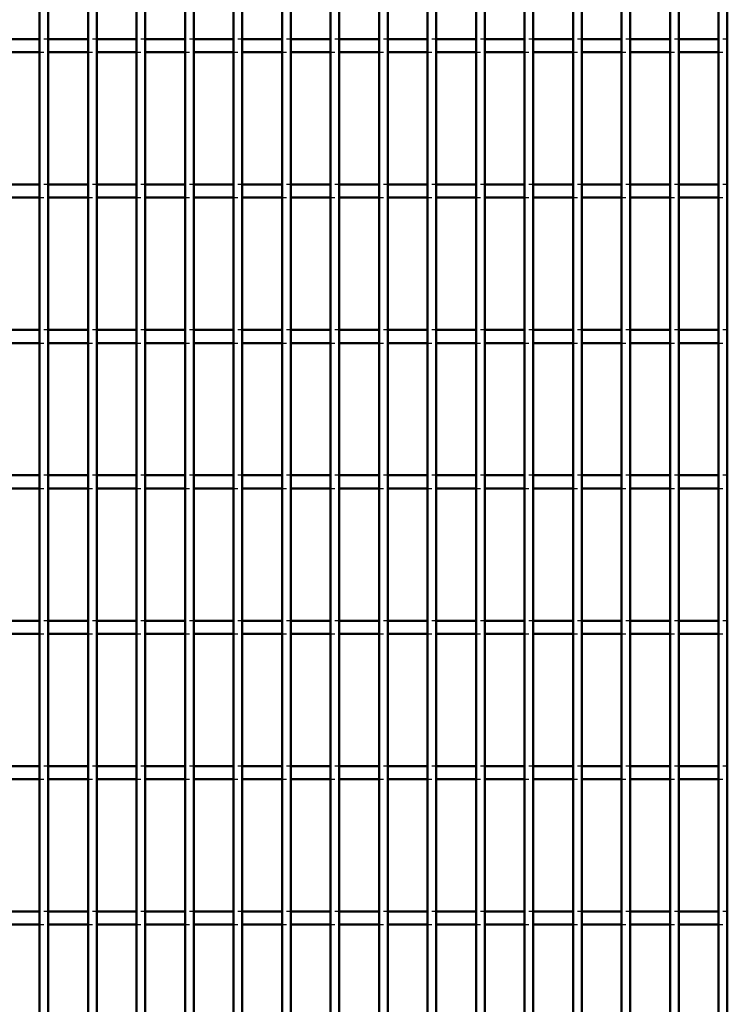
# Model space of a CAD drawing. Header units: millimetres. Extents: x -846 to 505, y -500 to 878.
# Tile 19 of 29: x -172 to -10, y -53 to 173. Entities that reach past the tile are written whole.
import ezdxf

# ---------------------------------------------------------------- set-up
doc = ezdxf.new("R2010")
doc.units = ezdxf.units.MM
doc.linetypes.add('Dashed', pattern=[2, 1, -1])
doc.layers.add('AM_0', color=7, linetype='Continuous', lineweight=50)
doc.layers.add('AM_9', color=6, linetype='Dashed', lineweight=25)

# ---------------------------------------------------------------- blocks, each defined once
blk = doc.blocks.new('32_j1b90saij4z1oipugxkf55cw0________0_in_LPPX423303311311100010003500_4')
at = {"layer": 'AM_0'}
for p, q in [((-167.65, -497), (-167.65, 497)), ((-165.65, -497), (-165.65, 497))]:
    blk.add_line(p, q, dxfattribs=at)
blk = doc.blocks.new('33_y9flqeltpz3q608utkscbcawu________0_in_LPPX423303311311100010003500_4')
at = {"layer": 'AM_0'}
for p, q in [((-156.54, -497), (-156.54, 497)), ((-154.54, -497), (-154.54, 497))]:
    blk.add_line(p, q, dxfattribs=at)
blk = doc.blocks.new('34_03lf7d91c6g9gmpch5gre757o________0_in_LPPX423303311311100010003500_4')
at = {"layer": 'AM_0'}
for p, q in [((-145.43, -497), (-145.43, 497)), ((-143.43, -497), (-143.43, 497))]:
    blk.add_line(p, q, dxfattribs=at)
blk = doc.blocks.new('35_epqmu7ir4d1chf5dqd608i45e________0_in_LPPX423303311311100010003500_4')
at = {"layer": 'AM_0'}
for p, q in [((-134.32, -497), (-134.32, 497)), ((-132.32, -497), (-132.32, 497))]:
    blk.add_line(p, q, dxfattribs=at)
blk = doc.blocks.new('36_17knetjv34suyd0lwtww42qpn________0_in_LPPX423303311311100010003500_4')
at = {"layer": 'AM_0'}
for p, q in [((-123.21, -497), (-123.21, 497)), ((-121.21, -497), (-121.21, 497))]:
    blk.add_line(p, q, dxfattribs=at)
blk = doc.blocks.new('37_le7a3lwnc7jk7056oeaa7jjmd________0_in_LPPX423303311311100010003500_4')
at = {"layer": 'AM_0'}
for p, q in [((-112.1, -497), (-112.1, 497)), ((-110.1, -497), (-110.1, 497))]:
    blk.add_line(p, q, dxfattribs=at)
blk = doc.blocks.new('38_spk5pzt4onf0wex58th2nxhju________0_in_LPPX423303311311100010003500_4')
at = {"layer": 'AM_0'}
for p, q in [((-100.99, -497), (-100.99, 497)), ((-98.99, -497), (-98.99, 497))]:
    blk.add_line(p, q, dxfattribs=at)
blk = doc.blocks.new('39_2pj4nxifxztob5xehms1shk1g________0_in_LPPX423303311311100010003500_4')
at = {"layer": 'AM_0'}
for p, q in [((-89.88, -497), (-89.88, 497)), ((-87.88, -497), (-87.88, 497))]:
    blk.add_line(p, q, dxfattribs=at)
blk = doc.blocks.new('40_ic0m87wkla5v0oxy1rff28b8i________0_in_LPPX423303311311100010003500_4')
at = {"layer": 'AM_0'}
for p, q in [((-78.77, -497), (-78.77, 497)), ((-76.77, -497), (-76.77, 497))]:
    blk.add_line(p, q, dxfattribs=at)
blk = doc.blocks.new('41_ywuusytohuymesxl1qf1hgnbh________0_in_LPPX423303311311100010003500_4')
at = {"layer": 'AM_0'}
for p, q in [((-67.66, -497), (-67.66, 497)), ((-65.66, -497), (-65.66, 497))]:
    blk.add_line(p, q, dxfattribs=at)
blk = doc.blocks.new('42_wob3jzewonyj82h9t9zc7nfql________0_in_LPPX423303311311100010003500_4')
at = {"layer": 'AM_0'}
for p, q in [((-56.55, -497), (-56.55, 497)), ((-54.55, -497), (-54.55, 497))]:
    blk.add_line(p, q, dxfattribs=at)
blk = doc.blocks.new('43_vhldp1rsjf05sp5guluae2guh________0_in_LPPX423303311311100010003500_4')
at = {"layer": 'AM_0'}
for p, q in [((-45.44, -497), (-45.44, 497)), ((-43.44, -497), (-43.44, 497))]:
    blk.add_line(p, q, dxfattribs=at)
blk = doc.blocks.new('44_2si5itzbmkhpqkr0sbq0t9gip________0_in_LPPX423303311311100010003500_4')
at = {"layer": 'AM_0'}
for p, q in [((-34.33, -497), (-34.33, 497)), ((-32.33, -497), (-32.33, 497))]:
    blk.add_line(p, q, dxfattribs=at)
blk = doc.blocks.new('45_ohpaexuzkg9xpnjtj3qyx1iyg________0_in_LPPX423303311311100010003500_4')
at = {"layer": 'AM_0'}
for p, q in [((-23.22, -497), (-23.22, 497)), ((-21.22, -497), (-21.22, 497))]:
    blk.add_line(p, q, dxfattribs=at)
blk = doc.blocks.new('46_w2lq9ill9gi3gdwzwm94hkx8d________0_in_LPPX423303311311100010003500_4')
at = {"layer": 'AM_0'}
for p, q in [((-12.11, -497), (-12.11, 497)), ((-10.11, -497), (-10.11, 497))]:
    blk.add_line(p, q, dxfattribs=at)
blk = doc.blocks.new('106_ry0zfi9gbznv5c72yw7w0u8og________0_in_LPPX423303311311100010003500_4')
at = {"layer": 'AM_0'}
for p, q in [((-167.65, -31.83), (-176.76, -31.83)), ((-167.65, -31.83), (-167.65, -34.83)), ((-156.54, -31.83), (-165.65, -31.83)), ((-165.65, -34.83), (-165.65, -31.83)), ((-156.54, -31.83), (-156.54, -34.83)), ((-145.43, -31.83), (-154.54, -31.83)), ((-154.54, -34.83), (-154.54, -31.83)), ((-145.43, -31.83), (-145.43, -34.83)), ((-134.32, -31.83), (-143.43, -31.83)), ((-143.43, -34.83), (-143.43, -31.83)), ((-134.32, -31.83), (-134.32, -34.83)), ((-123.21, -31.83), (-132.32, -31.83)), ((-132.32, -34.83), (-132.32, -31.83)), ((-123.21, -31.83), (-123.21, -34.83)), ((-121.21, -34.83), (-121.21, -31.83)), ((-112.1, -31.83), (-121.21, -31.83)), ((-112.1, -31.83), (-112.1, -34.83)), ((-100.99, -31.83), (-110.1, -31.83)), ((-110.1, -34.83), (-110.1, -31.83)), ((-100.99, -31.83), (-100.99, -34.83)), ((-89.88, -31.83), (-98.99, -31.83)), ((-98.99, -34.83), (-98.99, -31.83)), ((-89.88, -31.83), (-89.88, -34.83)), ((-78.77, -31.83), (-87.88, -31.83)), ((-87.88, -34.83), (-87.88, -31.83)), ((-78.77, -31.83), (-78.77, -34.83)), ((-67.66, -31.83), (-76.77, -31.83)), ((-76.77, -34.83), (-76.77, -31.83)), ((-67.66, -31.83), (-67.66, -34.83)), ((-56.55, -31.83), (-65.66, -31.83)), ((-65.66, -34.83), (-65.66, -31.83)), ((-56.55, -31.83), (-56.55, -34.83)), ((-54.55, -34.83), (-54.55, -31.83)), ((-45.44, -31.83), (-54.55, -31.83)), ((-45.44, -31.83), (-45.44, -34.83)), ((-34.33, -31.83), (-43.44, -31.83)), ((-43.44, -34.83), (-43.44, -31.83)), ((-34.33, -31.83), (-34.33, -34.83)), ((-23.22, -31.83), (-32.33, -31.83)), ((-32.33, -34.83), (-32.33, -31.83)), ((-23.22, -31.83), (-23.22, -34.83)), ((-12.11, -31.83), (-21.22, -31.83)), ((-21.22, -34.83), (-21.22, -31.83)), ((-12.11, -31.83), (-12.11, -34.83)), ((-167.65, -34.83), (-176.76, -34.83)), ((-156.54, -34.83), (-165.65, -34.83)), ((-145.43, -34.83), (-154.54, -34.83)), ((-134.32, -34.83), (-143.43, -34.83)), ((-123.21, -34.83), (-132.32, -34.83)), ((-112.1, -34.83), (-121.21, -34.83)), ((-100.99, -34.83), (-110.1, -34.83)), ((-89.88, -34.83), (-98.99, -34.83)), ((-78.77, -34.83), (-87.88, -34.83)), ((-67.66, -34.83), (-76.77, -34.83)), ((-56.55, -34.83), (-65.66, -34.83)), ((-45.44, -34.83), (-54.55, -34.83)), ((-34.33, -34.83), (-43.44, -34.83)), ((-23.22, -34.83), (-32.33, -34.83)), ((-12.11, -34.83), (-21.22, -34.83))]:
    blk.add_line(p, q, dxfattribs=at)
at = {"layer": 'AM_9'}
for p, q in [((-165.65, -31.83), (-167.65, -31.83)), ((-154.54, -31.83), (-156.54, -31.83)), ((-143.43, -31.83), (-145.43, -31.83)), ((-132.32, -31.83), (-134.32, -31.83)), ((-121.21, -31.83), (-123.21, -31.83)), ((-110.1, -31.83), (-112.1, -31.83)), ((-98.99, -31.83), (-100.99, -31.83)), ((-87.88, -31.83), (-89.88, -31.83)), ((-76.77, -31.83), (-78.77, -31.83)), ((-65.66, -31.83), (-67.66, -31.83)), ((-54.55, -31.83), (-56.55, -31.83)), ((-43.44, -31.83), (-45.44, -31.83)), ((-32.33, -31.83), (-34.33, -31.83)), ((-21.22, -31.83), (-23.22, -31.83)), ((-10.11, -31.83), (-12.11, -31.83)), ((-167.65, -34.83), (-165.65, -34.83)), ((-156.54, -34.83), (-154.54, -34.83)), ((-145.43, -34.83), (-143.43, -34.83)), ((-134.32, -34.83), (-132.32, -34.83)), ((-123.21, -34.83), (-121.21, -34.83)), ((-112.1, -34.83), (-110.1, -34.83)), ((-100.99, -34.83), (-98.99, -34.83)), ((-89.88, -34.83), (-87.88, -34.83)), ((-78.77, -34.83), (-76.77, -34.83)), ((-67.66, -34.83), (-65.66, -34.83)), ((-56.55, -34.83), (-54.55, -34.83)), ((-45.44, -34.83), (-43.44, -34.83)), ((-34.33, -34.83), (-32.33, -34.83)), ((-23.22, -34.83), (-21.22, -34.83)), ((-12.11, -34.83), (-10.11, -34.83))]:
    blk.add_line(p, q, dxfattribs=at)
blk = doc.blocks.new('107_gww60h7mkyvij4qjqd618stpi________0_in_LPPX423303311311100010003500_4')
at = {"layer": 'AM_0'}
for p, q in [((-167.65, 1.5), (-176.76, 1.5)), ((-167.65, 1.5), (-167.65, -1.5)), ((-156.54, 1.5), (-165.65, 1.5)), ((-165.65, -1.5), (-165.65, 1.5)), ((-156.54, 1.5), (-156.54, -1.5)), ((-145.43, 1.5), (-154.54, 1.5)), ((-154.54, -1.5), (-154.54, 1.5)), ((-145.43, 1.5), (-145.43, -1.5)), ((-134.32, 1.5), (-143.43, 1.5)), ((-143.43, -1.5), (-143.43, 1.5)), ((-134.32, 1.5), (-134.32, -1.5)), ((-123.21, 1.5), (-132.32, 1.5)), ((-132.32, -1.5), (-132.32, 1.5)), ((-123.21, 1.5), (-123.21, -1.5)), ((-121.21, -1.5), (-121.21, 1.5)), ((-112.1, 1.5), (-121.21, 1.5)), ((-112.1, 1.5), (-112.1, -1.5)), ((-100.99, 1.5), (-110.1, 1.5)), ((-110.1, -1.5), (-110.1, 1.5)), ((-100.99, 1.5), (-100.99, -1.5)), ((-89.88, 1.5), (-98.99, 1.5)), ((-98.99, -1.5), (-98.99, 1.5)), ((-89.88, 1.5), (-89.88, -1.5)), ((-78.77, 1.5), (-87.88, 1.5)), ((-87.88, -1.5), (-87.88, 1.5)), ((-78.77, 1.5), (-78.77, -1.5)), ((-67.66, 1.5), (-76.77, 1.5)), ((-76.77, -1.5), (-76.77, 1.5)), ((-67.66, 1.5), (-67.66, -1.5)), ((-56.55, 1.5), (-65.66, 1.5)), ((-65.66, -1.5), (-65.66, 1.5)), ((-56.55, 1.5), (-56.55, -1.5)), ((-54.55, -1.5), (-54.55, 1.5)), ((-45.44, 1.5), (-54.55, 1.5)), ((-45.44, 1.5), (-45.44, -1.5)), ((-34.33, 1.5), (-43.44, 1.5)), ((-43.44, -1.5), (-43.44, 1.5)), ((-34.33, 1.5), (-34.33, -1.5)), ((-23.22, 1.5), (-32.33, 1.5)), ((-32.33, -1.5), (-32.33, 1.5)), ((-23.22, 1.5), (-23.22, -1.5)), ((-12.11, 1.5), (-21.22, 1.5)), ((-21.22, -1.5), (-21.22, 1.5)), ((-12.11, 1.5), (-12.11, -1.5)), ((-167.65, -1.5), (-176.76, -1.5)), ((-156.54, -1.5), (-165.65, -1.5)), ((-145.43, -1.5), (-154.54, -1.5)), ((-134.32, -1.5), (-143.43, -1.5)), ((-123.21, -1.5), (-132.32, -1.5)), ((-112.1, -1.5), (-121.21, -1.5)), ((-100.99, -1.5), (-110.1, -1.5)), ((-89.88, -1.5), (-98.99, -1.5)), ((-78.77, -1.5), (-87.88, -1.5)), ((-67.66, -1.5), (-76.77, -1.5)), ((-56.55, -1.5), (-65.66, -1.5)), ((-45.44, -1.5), (-54.55, -1.5)), ((-34.33, -1.5), (-43.44, -1.5)), ((-23.22, -1.5), (-32.33, -1.5)), ((-12.11, -1.5), (-21.22, -1.5))]:
    blk.add_line(p, q, dxfattribs=at)
at = {"layer": 'AM_9'}
for p, q in [((-165.65, 1.5), (-167.65, 1.5)), ((-154.54, 1.5), (-156.54, 1.5)), ((-143.43, 1.5), (-145.43, 1.5)), ((-132.32, 1.5), (-134.32, 1.5)), ((-121.21, 1.5), (-123.21, 1.5)), ((-110.1, 1.5), (-112.1, 1.5)), ((-98.99, 1.5), (-100.99, 1.5)), ((-87.88, 1.5), (-89.88, 1.5)), ((-76.77, 1.5), (-78.77, 1.5)), ((-65.66, 1.5), (-67.66, 1.5)), ((-54.55, 1.5), (-56.55, 1.5)), ((-43.44, 1.5), (-45.44, 1.5)), ((-32.33, 1.5), (-34.33, 1.5)), ((-21.22, 1.5), (-23.22, 1.5)), ((-10.11, 1.5), (-12.11, 1.5)), ((-167.65, -1.5), (-165.65, -1.5)), ((-156.54, -1.5), (-154.54, -1.5)), ((-145.43, -1.5), (-143.43, -1.5)), ((-134.32, -1.5), (-132.32, -1.5)), ((-123.21, -1.5), (-121.21, -1.5)), ((-112.1, -1.5), (-110.1, -1.5)), ((-100.99, -1.5), (-98.99, -1.5)), ((-89.88, -1.5), (-87.88, -1.5)), ((-78.77, -1.5), (-76.77, -1.5)), ((-67.66, -1.5), (-65.66, -1.5)), ((-56.55, -1.5), (-54.55, -1.5)), ((-45.44, -1.5), (-43.44, -1.5)), ((-34.33, -1.5), (-32.33, -1.5)), ((-23.22, -1.5), (-21.22, -1.5)), ((-12.11, -1.5), (-10.11, -1.5))]:
    blk.add_line(p, q, dxfattribs=at)
blk = doc.blocks.new('108_t0wmblrmnwehhho750xp82vzf________0_in_LPPX423303311311100010003500_4')
at = {"layer": 'AM_0'}
for p, q in [((-167.65, 34.83), (-176.76, 34.83)), ((-167.65, 34.83), (-167.65, 31.83)), ((-156.54, 34.83), (-165.65, 34.83)), ((-165.65, 31.83), (-165.65, 34.83)), ((-156.54, 34.83), (-156.54, 31.83)), ((-145.43, 34.83), (-154.54, 34.83)), ((-154.54, 31.83), (-154.54, 34.83)), ((-145.43, 34.83), (-145.43, 31.83)), ((-134.32, 34.83), (-143.43, 34.83)), ((-143.43, 31.83), (-143.43, 34.83)), ((-134.32, 34.83), (-134.32, 31.83)), ((-123.21, 34.83), (-132.32, 34.83)), ((-132.32, 31.83), (-132.32, 34.83)), ((-123.21, 34.83), (-123.21, 31.83)), ((-121.21, 31.83), (-121.21, 34.83)), ((-112.1, 34.83), (-121.21, 34.83)), ((-112.1, 34.83), (-112.1, 31.83)), ((-100.99, 34.83), (-110.1, 34.83)), ((-110.1, 31.83), (-110.1, 34.83)), ((-100.99, 34.83), (-100.99, 31.83)), ((-89.88, 34.83), (-98.99, 34.83)), ((-98.99, 31.83), (-98.99, 34.83)), ((-89.88, 34.83), (-89.88, 31.83)), ((-78.77, 34.83), (-87.88, 34.83)), ((-87.88, 31.83), (-87.88, 34.83)), ((-78.77, 34.83), (-78.77, 31.83)), ((-67.66, 34.83), (-76.77, 34.83)), ((-76.77, 31.83), (-76.77, 34.83)), ((-67.66, 34.83), (-67.66, 31.83)), ((-56.55, 34.83), (-65.66, 34.83)), ((-65.66, 31.83), (-65.66, 34.83)), ((-56.55, 34.83), (-56.55, 31.83)), ((-54.55, 31.83), (-54.55, 34.83)), ((-45.44, 34.83), (-54.55, 34.83)), ((-45.44, 34.83), (-45.44, 31.83)), ((-34.33, 34.83), (-43.44, 34.83)), ((-43.44, 31.83), (-43.44, 34.83)), ((-34.33, 34.83), (-34.33, 31.83)), ((-23.22, 34.83), (-32.33, 34.83)), ((-32.33, 31.83), (-32.33, 34.83)), ((-23.22, 34.83), (-23.22, 31.83)), ((-12.11, 34.83), (-21.22, 34.83)), ((-21.22, 31.83), (-21.22, 34.83)), ((-12.11, 34.83), (-12.11, 31.83)), ((-167.65, 31.83), (-176.76, 31.83)), ((-156.54, 31.83), (-165.65, 31.83)), ((-145.43, 31.83), (-154.54, 31.83)), ((-134.32, 31.83), (-143.43, 31.83)), ((-123.21, 31.83), (-132.32, 31.83)), ((-112.1, 31.83), (-121.21, 31.83)), ((-100.99, 31.83), (-110.1, 31.83)), ((-89.88, 31.83), (-98.99, 31.83)), ((-78.77, 31.83), (-87.88, 31.83)), ((-67.66, 31.83), (-76.77, 31.83)), ((-56.55, 31.83), (-65.66, 31.83)), ((-45.44, 31.83), (-54.55, 31.83)), ((-34.33, 31.83), (-43.44, 31.83)), ((-23.22, 31.83), (-32.33, 31.83)), ((-12.11, 31.83), (-21.22, 31.83))]:
    blk.add_line(p, q, dxfattribs=at)
at = {"layer": 'AM_9'}
for p, q in [((-165.65, 34.83), (-167.65, 34.83)), ((-154.54, 34.83), (-156.54, 34.83)), ((-143.43, 34.83), (-145.43, 34.83)), ((-132.32, 34.83), (-134.32, 34.83)), ((-121.21, 34.83), (-123.21, 34.83)), ((-110.1, 34.83), (-112.1, 34.83)), ((-98.99, 34.83), (-100.99, 34.83)), ((-87.88, 34.83), (-89.88, 34.83)), ((-76.77, 34.83), (-78.77, 34.83)), ((-65.66, 34.83), (-67.66, 34.83)), ((-54.55, 34.83), (-56.55, 34.83)), ((-43.44, 34.83), (-45.44, 34.83)), ((-32.33, 34.83), (-34.33, 34.83)), ((-21.22, 34.83), (-23.22, 34.83)), ((-10.11, 34.83), (-12.11, 34.83)), ((-167.65, 31.83), (-165.65, 31.83)), ((-156.54, 31.83), (-154.54, 31.83)), ((-145.43, 31.83), (-143.43, 31.83)), ((-134.32, 31.83), (-132.32, 31.83)), ((-123.21, 31.83), (-121.21, 31.83)), ((-112.1, 31.83), (-110.1, 31.83)), ((-100.99, 31.83), (-98.99, 31.83)), ((-89.88, 31.83), (-87.88, 31.83)), ((-78.77, 31.83), (-76.77, 31.83)), ((-67.66, 31.83), (-65.66, 31.83)), ((-56.55, 31.83), (-54.55, 31.83)), ((-45.44, 31.83), (-43.44, 31.83)), ((-34.33, 31.83), (-32.33, 31.83)), ((-23.22, 31.83), (-21.22, 31.83)), ((-12.11, 31.83), (-10.11, 31.83))]:
    blk.add_line(p, q, dxfattribs=at)
blk = doc.blocks.new('109_1tknpkw64xl49txazqv3x5gec________0_in_LPPX423303311311100010003500_4')
at = {"layer": 'AM_0'}
for p, q in [((-167.65, 68.16), (-176.76, 68.16)), ((-167.65, 68.16), (-167.65, 65.16)), ((-156.54, 68.16), (-165.65, 68.16)), ((-165.65, 65.16), (-165.65, 68.16)), ((-156.54, 68.16), (-156.54, 65.16)), ((-145.43, 68.16), (-154.54, 68.16)), ((-154.54, 65.16), (-154.54, 68.16)), ((-145.43, 68.16), (-145.43, 65.16)), ((-134.32, 68.16), (-143.43, 68.16)), ((-143.43, 65.16), (-143.43, 68.16)), ((-134.32, 68.16), (-134.32, 65.16)), ((-123.21, 68.16), (-132.32, 68.16)), ((-132.32, 65.16), (-132.32, 68.16)), ((-123.21, 68.16), (-123.21, 65.16)), ((-121.21, 65.16), (-121.21, 68.16)), ((-112.1, 68.16), (-121.21, 68.16)), ((-112.1, 68.16), (-112.1, 65.16)), ((-100.99, 68.16), (-110.1, 68.16)), ((-110.1, 65.16), (-110.1, 68.16)), ((-100.99, 68.16), (-100.99, 65.16)), ((-89.88, 68.16), (-98.99, 68.16)), ((-98.99, 65.16), (-98.99, 68.16)), ((-89.88, 68.16), (-89.88, 65.16)), ((-78.77, 68.16), (-87.88, 68.16)), ((-87.88, 65.16), (-87.88, 68.16)), ((-78.77, 68.16), (-78.77, 65.16)), ((-67.66, 68.16), (-76.77, 68.16)), ((-76.77, 65.16), (-76.77, 68.16)), ((-67.66, 68.16), (-67.66, 65.16)), ((-56.55, 68.16), (-65.66, 68.16)), ((-65.66, 65.16), (-65.66, 68.16)), ((-56.55, 68.16), (-56.55, 65.16)), ((-54.55, 65.16), (-54.55, 68.16)), ((-45.44, 68.16), (-54.55, 68.16)), ((-45.44, 68.16), (-45.44, 65.16)), ((-34.33, 68.16), (-43.44, 68.16)), ((-43.44, 65.16), (-43.44, 68.16)), ((-34.33, 68.16), (-34.33, 65.16)), ((-23.22, 68.16), (-32.33, 68.16)), ((-32.33, 65.16), (-32.33, 68.16)), ((-23.22, 68.16), (-23.22, 65.16)), ((-12.11, 68.16), (-21.22, 68.16)), ((-21.22, 65.16), (-21.22, 68.16)), ((-12.11, 68.16), (-12.11, 65.16)), ((-167.65, 65.16), (-176.76, 65.16)), ((-156.54, 65.16), (-165.65, 65.16)), ((-145.43, 65.16), (-154.54, 65.16)), ((-134.32, 65.16), (-143.43, 65.16)), ((-123.21, 65.16), (-132.32, 65.16)), ((-112.1, 65.16), (-121.21, 65.16)), ((-100.99, 65.16), (-110.1, 65.16)), ((-89.88, 65.16), (-98.99, 65.16)), ((-78.77, 65.16), (-87.88, 65.16)), ((-67.66, 65.16), (-76.77, 65.16)), ((-56.55, 65.16), (-65.66, 65.16)), ((-45.44, 65.16), (-54.55, 65.16)), ((-34.33, 65.16), (-43.44, 65.16)), ((-23.22, 65.16), (-32.33, 65.16)), ((-12.11, 65.16), (-21.22, 65.16))]:
    blk.add_line(p, q, dxfattribs=at)
at = {"layer": 'AM_9'}
for p, q in [((-165.65, 68.16), (-167.65, 68.16)), ((-154.54, 68.16), (-156.54, 68.16)), ((-143.43, 68.16), (-145.43, 68.16)), ((-132.32, 68.16), (-134.32, 68.16)), ((-121.21, 68.16), (-123.21, 68.16)), ((-110.1, 68.16), (-112.1, 68.16)), ((-98.99, 68.16), (-100.99, 68.16)), ((-87.88, 68.16), (-89.88, 68.16)), ((-76.77, 68.16), (-78.77, 68.16)), ((-65.66, 68.16), (-67.66, 68.16)), ((-54.55, 68.16), (-56.55, 68.16)), ((-43.44, 68.16), (-45.44, 68.16)), ((-32.33, 68.16), (-34.33, 68.16)), ((-21.22, 68.16), (-23.22, 68.16)), ((-10.11, 68.16), (-12.11, 68.16)), ((-167.65, 65.16), (-165.65, 65.16)), ((-156.54, 65.16), (-154.54, 65.16)), ((-145.43, 65.16), (-143.43, 65.16)), ((-134.32, 65.16), (-132.32, 65.16)), ((-123.21, 65.16), (-121.21, 65.16)), ((-112.1, 65.16), (-110.1, 65.16)), ((-100.99, 65.16), (-98.99, 65.16)), ((-89.88, 65.16), (-87.88, 65.16)), ((-78.77, 65.16), (-76.77, 65.16)), ((-67.66, 65.16), (-65.66, 65.16)), ((-56.55, 65.16), (-54.55, 65.16)), ((-45.44, 65.16), (-43.44, 65.16)), ((-34.33, 65.16), (-32.33, 65.16)), ((-23.22, 65.16), (-21.22, 65.16)), ((-12.11, 65.16), (-10.11, 65.16))]:
    blk.add_line(p, q, dxfattribs=at)
blk = doc.blocks.new('110_qfeu3m9bxotyie04ck0kpm9ar________0_in_LPPX423303311311100010003500_4')
at = {"layer": 'AM_0'}
for p, q in [((-167.65, 101.49), (-176.76, 101.49)), ((-167.65, 101.49), (-167.65, 98.49)), ((-156.54, 101.49), (-165.65, 101.49)), ((-165.65, 98.49), (-165.65, 101.49)), ((-156.54, 101.49), (-156.54, 98.49)), ((-145.43, 101.49), (-154.54, 101.49)), ((-154.54, 98.49), (-154.54, 101.49)), ((-145.43, 101.49), (-145.43, 98.49)), ((-134.32, 101.49), (-143.43, 101.49)), ((-143.43, 98.49), (-143.43, 101.49)), ((-134.32, 101.49), (-134.32, 98.49)), ((-123.21, 101.49), (-132.32, 101.49)), ((-132.32, 98.49), (-132.32, 101.49)), ((-123.21, 101.49), (-123.21, 98.49)), ((-121.21, 98.49), (-121.21, 101.49)), ((-112.1, 101.49), (-121.21, 101.49)), ((-112.1, 101.49), (-112.1, 98.49)), ((-100.99, 101.49), (-110.1, 101.49)), ((-110.1, 98.49), (-110.1, 101.49)), ((-100.99, 101.49), (-100.99, 98.49)), ((-89.88, 101.49), (-98.99, 101.49)), ((-98.99, 98.49), (-98.99, 101.49)), ((-89.88, 101.49), (-89.88, 98.49)), ((-78.77, 101.49), (-87.88, 101.49)), ((-87.88, 98.49), (-87.88, 101.49)), ((-78.77, 101.49), (-78.77, 98.49)), ((-67.66, 101.49), (-76.77, 101.49)), ((-76.77, 98.49), (-76.77, 101.49)), ((-67.66, 101.49), (-67.66, 98.49)), ((-56.55, 101.49), (-65.66, 101.49)), ((-65.66, 98.49), (-65.66, 101.49)), ((-56.55, 101.49), (-56.55, 98.49)), ((-54.55, 98.49), (-54.55, 101.49)), ((-45.44, 101.49), (-54.55, 101.49)), ((-45.44, 101.49), (-45.44, 98.49)), ((-34.33, 101.49), (-43.44, 101.49)), ((-43.44, 98.49), (-43.44, 101.49)), ((-34.33, 101.49), (-34.33, 98.49)), ((-23.22, 101.49), (-32.33, 101.49)), ((-32.33, 98.49), (-32.33, 101.49)), ((-23.22, 101.49), (-23.22, 98.49)), ((-12.11, 101.49), (-21.22, 101.49)), ((-21.22, 98.49), (-21.22, 101.49)), ((-12.11, 101.49), (-12.11, 98.49)), ((-167.65, 98.49), (-176.76, 98.49)), ((-156.54, 98.49), (-165.65, 98.49)), ((-145.43, 98.49), (-154.54, 98.49)), ((-134.32, 98.49), (-143.43, 98.49)), ((-123.21, 98.49), (-132.32, 98.49)), ((-112.1, 98.49), (-121.21, 98.49)), ((-100.99, 98.49), (-110.1, 98.49)), ((-89.88, 98.49), (-98.99, 98.49)), ((-78.77, 98.49), (-87.88, 98.49)), ((-67.66, 98.49), (-76.77, 98.49)), ((-56.55, 98.49), (-65.66, 98.49)), ((-45.44, 98.49), (-54.55, 98.49)), ((-34.33, 98.49), (-43.44, 98.49)), ((-23.22, 98.49), (-32.33, 98.49)), ((-12.11, 98.49), (-21.22, 98.49))]:
    blk.add_line(p, q, dxfattribs=at)
at = {"layer": 'AM_9'}
for p, q in [((-165.65, 101.49), (-167.65, 101.49)), ((-154.54, 101.49), (-156.54, 101.49)), ((-143.43, 101.49), (-145.43, 101.49)), ((-132.32, 101.49), (-134.32, 101.49)), ((-121.21, 101.49), (-123.21, 101.49)), ((-110.1, 101.49), (-112.1, 101.49)), ((-98.99, 101.49), (-100.99, 101.49)), ((-87.88, 101.49), (-89.88, 101.49)), ((-76.77, 101.49), (-78.77, 101.49)), ((-65.66, 101.49), (-67.66, 101.49)), ((-54.55, 101.49), (-56.55, 101.49)), ((-43.44, 101.49), (-45.44, 101.49)), ((-32.33, 101.49), (-34.33, 101.49)), ((-21.22, 101.49), (-23.22, 101.49)), ((-10.11, 101.49), (-12.11, 101.49)), ((-167.65, 98.49), (-165.65, 98.49)), ((-156.54, 98.49), (-154.54, 98.49)), ((-145.43, 98.49), (-143.43, 98.49)), ((-134.32, 98.49), (-132.32, 98.49)), ((-123.21, 98.49), (-121.21, 98.49)), ((-112.1, 98.49), (-110.1, 98.49)), ((-100.99, 98.49), (-98.99, 98.49)), ((-89.88, 98.49), (-87.88, 98.49)), ((-78.77, 98.49), (-76.77, 98.49)), ((-67.66, 98.49), (-65.66, 98.49)), ((-56.55, 98.49), (-54.55, 98.49)), ((-45.44, 98.49), (-43.44, 98.49)), ((-34.33, 98.49), (-32.33, 98.49)), ((-23.22, 98.49), (-21.22, 98.49)), ((-12.11, 98.49), (-10.11, 98.49))]:
    blk.add_line(p, q, dxfattribs=at)
blk = doc.blocks.new('111_rdkd8cgfprz1u6t3o45kd4spp________0_in_LPPX423303311311100010003500_4')
at = {"layer": 'AM_0'}
for p, q in [((-167.65, 134.82), (-176.76, 134.82)), ((-167.65, 134.82), (-167.65, 131.82)), ((-156.54, 134.82), (-165.65, 134.82)), ((-165.65, 131.82), (-165.65, 134.82)), ((-156.54, 134.82), (-156.54, 131.82)), ((-145.43, 134.82), (-154.54, 134.82)), ((-154.54, 131.82), (-154.54, 134.82)), ((-145.43, 134.82), (-145.43, 131.82)), ((-134.32, 134.82), (-143.43, 134.82)), ((-143.43, 131.82), (-143.43, 134.82)), ((-134.32, 134.82), (-134.32, 131.82)), ((-123.21, 134.82), (-132.32, 134.82)), ((-132.32, 131.82), (-132.32, 134.82)), ((-123.21, 134.82), (-123.21, 131.82)), ((-121.21, 131.82), (-121.21, 134.82)), ((-112.1, 134.82), (-121.21, 134.82)), ((-112.1, 134.82), (-112.1, 131.82)), ((-100.99, 134.82), (-110.1, 134.82)), ((-110.1, 131.82), (-110.1, 134.82)), ((-100.99, 134.82), (-100.99, 131.82)), ((-89.88, 134.82), (-98.99, 134.82)), ((-98.99, 131.82), (-98.99, 134.82)), ((-89.88, 134.82), (-89.88, 131.82)), ((-78.77, 134.82), (-87.88, 134.82)), ((-87.88, 131.82), (-87.88, 134.82)), ((-78.77, 134.82), (-78.77, 131.82)), ((-67.66, 134.82), (-76.77, 134.82)), ((-76.77, 131.82), (-76.77, 134.82)), ((-67.66, 134.82), (-67.66, 131.82)), ((-56.55, 134.82), (-65.66, 134.82)), ((-65.66, 131.82), (-65.66, 134.82)), ((-56.55, 134.82), (-56.55, 131.82)), ((-54.55, 131.82), (-54.55, 134.82)), ((-45.44, 134.82), (-54.55, 134.82)), ((-45.44, 134.82), (-45.44, 131.82)), ((-34.33, 134.82), (-43.44, 134.82)), ((-43.44, 131.82), (-43.44, 134.82)), ((-34.33, 134.82), (-34.33, 131.82)), ((-23.22, 134.82), (-32.33, 134.82)), ((-32.33, 131.82), (-32.33, 134.82)), ((-23.22, 134.82), (-23.22, 131.82)), ((-12.11, 134.82), (-21.22, 134.82)), ((-21.22, 131.82), (-21.22, 134.82)), ((-12.11, 134.82), (-12.11, 131.82)), ((-167.65, 131.82), (-176.76, 131.82)), ((-156.54, 131.82), (-165.65, 131.82)), ((-145.43, 131.82), (-154.54, 131.82)), ((-134.32, 131.82), (-143.43, 131.82)), ((-123.21, 131.82), (-132.32, 131.82)), ((-112.1, 131.82), (-121.21, 131.82)), ((-100.99, 131.82), (-110.1, 131.82)), ((-89.88, 131.82), (-98.99, 131.82)), ((-78.77, 131.82), (-87.88, 131.82)), ((-67.66, 131.82), (-76.77, 131.82)), ((-56.55, 131.82), (-65.66, 131.82)), ((-45.44, 131.82), (-54.55, 131.82)), ((-34.33, 131.82), (-43.44, 131.82)), ((-23.22, 131.82), (-32.33, 131.82)), ((-12.11, 131.82), (-21.22, 131.82))]:
    blk.add_line(p, q, dxfattribs=at)
at = {"layer": 'AM_9'}
for p, q in [((-165.65, 134.82), (-167.65, 134.82)), ((-154.54, 134.82), (-156.54, 134.82)), ((-143.43, 134.82), (-145.43, 134.82)), ((-132.32, 134.82), (-134.32, 134.82)), ((-121.21, 134.82), (-123.21, 134.82)), ((-110.1, 134.82), (-112.1, 134.82)), ((-98.99, 134.82), (-100.99, 134.82)), ((-87.88, 134.82), (-89.88, 134.82)), ((-76.77, 134.82), (-78.77, 134.82)), ((-65.66, 134.82), (-67.66, 134.82)), ((-54.55, 134.82), (-56.55, 134.82)), ((-43.44, 134.82), (-45.44, 134.82)), ((-32.33, 134.82), (-34.33, 134.82)), ((-21.22, 134.82), (-23.22, 134.82)), ((-10.11, 134.82), (-12.11, 134.82)), ((-167.65, 131.82), (-165.65, 131.82)), ((-156.54, 131.82), (-154.54, 131.82)), ((-145.43, 131.82), (-143.43, 131.82)), ((-134.32, 131.82), (-132.32, 131.82)), ((-123.21, 131.82), (-121.21, 131.82)), ((-112.1, 131.82), (-110.1, 131.82)), ((-100.99, 131.82), (-98.99, 131.82)), ((-89.88, 131.82), (-87.88, 131.82)), ((-78.77, 131.82), (-76.77, 131.82)), ((-67.66, 131.82), (-65.66, 131.82)), ((-56.55, 131.82), (-54.55, 131.82)), ((-45.44, 131.82), (-43.44, 131.82)), ((-34.33, 131.82), (-32.33, 131.82)), ((-23.22, 131.82), (-21.22, 131.82)), ((-12.11, 131.82), (-10.11, 131.82))]:
    blk.add_line(p, q, dxfattribs=at)
blk = doc.blocks.new('112_xcwzxzj7wooqxmb3ynpk14btb________0_in_LPPX423303311311100010003500_4')
at = {"layer": 'AM_0'}
for p, q in [((-167.65, 168.15), (-176.76, 168.15)), ((-167.65, 168.15), (-167.65, 165.15)), ((-156.54, 168.15), (-165.65, 168.15)), ((-165.65, 165.15), (-165.65, 168.15)), ((-156.54, 168.15), (-156.54, 165.15)), ((-145.43, 168.15), (-154.54, 168.15)), ((-154.54, 165.15), (-154.54, 168.15)), ((-145.43, 168.15), (-145.43, 165.15)), ((-134.32, 168.15), (-143.43, 168.15)), ((-143.43, 165.15), (-143.43, 168.15)), ((-134.32, 168.15), (-134.32, 165.15)), ((-123.21, 168.15), (-132.32, 168.15)), ((-132.32, 165.15), (-132.32, 168.15)), ((-123.21, 168.15), (-123.21, 165.15)), ((-121.21, 165.15), (-121.21, 168.15)), ((-112.1, 168.15), (-121.21, 168.15)), ((-112.1, 168.15), (-112.1, 165.15)), ((-100.99, 168.15), (-110.1, 168.15)), ((-110.1, 165.15), (-110.1, 168.15)), ((-100.99, 168.15), (-100.99, 165.15)), ((-89.88, 168.15), (-98.99, 168.15)), ((-98.99, 165.15), (-98.99, 168.15)), ((-89.88, 168.15), (-89.88, 165.15)), ((-78.77, 168.15), (-87.88, 168.15)), ((-87.88, 165.15), (-87.88, 168.15)), ((-78.77, 168.15), (-78.77, 165.15)), ((-67.66, 168.15), (-76.77, 168.15)), ((-76.77, 165.15), (-76.77, 168.15)), ((-67.66, 168.15), (-67.66, 165.15)), ((-56.55, 168.15), (-65.66, 168.15)), ((-65.66, 165.15), (-65.66, 168.15)), ((-56.55, 168.15), (-56.55, 165.15)), ((-54.55, 165.15), (-54.55, 168.15)), ((-45.44, 168.15), (-54.55, 168.15)), ((-45.44, 168.15), (-45.44, 165.15)), ((-34.33, 168.15), (-43.44, 168.15)), ((-43.44, 165.15), (-43.44, 168.15)), ((-34.33, 168.15), (-34.33, 165.15)), ((-23.22, 168.15), (-32.33, 168.15)), ((-32.33, 165.15), (-32.33, 168.15)), ((-23.22, 168.15), (-23.22, 165.15)), ((-12.11, 168.15), (-21.22, 168.15)), ((-21.22, 165.15), (-21.22, 168.15)), ((-12.11, 168.15), (-12.11, 165.15)), ((-167.65, 165.15), (-176.76, 165.15)), ((-156.54, 165.15), (-165.65, 165.15)), ((-145.43, 165.15), (-154.54, 165.15)), ((-134.32, 165.15), (-143.43, 165.15)), ((-123.21, 165.15), (-132.32, 165.15)), ((-112.1, 165.15), (-121.21, 165.15)), ((-100.99, 165.15), (-110.1, 165.15)), ((-89.88, 165.15), (-98.99, 165.15)), ((-78.77, 165.15), (-87.88, 165.15)), ((-67.66, 165.15), (-76.77, 165.15)), ((-56.55, 165.15), (-65.66, 165.15)), ((-45.44, 165.15), (-54.55, 165.15)), ((-34.33, 165.15), (-43.44, 165.15)), ((-23.22, 165.15), (-32.33, 165.15)), ((-12.11, 165.15), (-21.22, 165.15))]:
    blk.add_line(p, q, dxfattribs=at)
at = {"layer": 'AM_9'}
for p, q in [((-165.65, 168.15), (-167.65, 168.15)), ((-154.54, 168.15), (-156.54, 168.15)), ((-143.43, 168.15), (-145.43, 168.15)), ((-132.32, 168.15), (-134.32, 168.15)), ((-121.21, 168.15), (-123.21, 168.15)), ((-110.1, 168.15), (-112.1, 168.15)), ((-98.99, 168.15), (-100.99, 168.15)), ((-87.88, 168.15), (-89.88, 168.15)), ((-76.77, 168.15), (-78.77, 168.15)), ((-65.66, 168.15), (-67.66, 168.15)), ((-54.55, 168.15), (-56.55, 168.15)), ((-43.44, 168.15), (-45.44, 168.15)), ((-32.33, 168.15), (-34.33, 168.15)), ((-21.22, 168.15), (-23.22, 168.15)), ((-10.11, 168.15), (-12.11, 168.15)), ((-167.65, 165.15), (-165.65, 165.15)), ((-156.54, 165.15), (-154.54, 165.15)), ((-145.43, 165.15), (-143.43, 165.15)), ((-134.32, 165.15), (-132.32, 165.15)), ((-123.21, 165.15), (-121.21, 165.15)), ((-112.1, 165.15), (-110.1, 165.15)), ((-100.99, 165.15), (-98.99, 165.15)), ((-89.88, 165.15), (-87.88, 165.15)), ((-78.77, 165.15), (-76.77, 165.15)), ((-67.66, 165.15), (-65.66, 165.15)), ((-56.55, 165.15), (-54.55, 165.15)), ((-45.44, 165.15), (-43.44, 165.15)), ((-34.33, 165.15), (-32.33, 165.15)), ((-23.22, 165.15), (-21.22, 165.15)), ((-12.11, 165.15), (-10.11, 165.15))]:
    blk.add_line(p, q, dxfattribs=at)

msp = doc.modelspace()

# ---------------------------------------------------------------- block references
for name in ['32_j1b90saij4z1oipugxkf55cw0________0_in_LPPX423303311311100010003500_4', '33_y9flqeltpz3q608utkscbcawu________0_in_LPPX423303311311100010003500_4', '34_03lf7d91c6g9gmpch5gre757o________0_in_LPPX423303311311100010003500_4', '35_epqmu7ir4d1chf5dqd608i45e________0_in_LPPX423303311311100010003500_4', '36_17knetjv34suyd0lwtww42qpn________0_in_LPPX423303311311100010003500_4', '37_le7a3lwnc7jk7056oeaa7jjmd________0_in_LPPX423303311311100010003500_4', '38_spk5pzt4onf0wex58th2nxhju________0_in_LPPX423303311311100010003500_4', '39_2pj4nxifxztob5xehms1shk1g________0_in_LPPX423303311311100010003500_4', '40_ic0m87wkla5v0oxy1rff28b8i________0_in_LPPX423303311311100010003500_4', '41_ywuusytohuymesxl1qf1hgnbh________0_in_LPPX423303311311100010003500_4', '42_wob3jzewonyj82h9t9zc7nfql________0_in_LPPX423303311311100010003500_4', '43_vhldp1rsjf05sp5guluae2guh________0_in_LPPX423303311311100010003500_4', '44_2si5itzbmkhpqkr0sbq0t9gip________0_in_LPPX423303311311100010003500_4', '45_ohpaexuzkg9xpnjtj3qyx1iyg________0_in_LPPX423303311311100010003500_4', '46_w2lq9ill9gi3gdwzwm94hkx8d________0_in_LPPX423303311311100010003500_4', '112_xcwzxzj7wooqxmb3ynpk14btb________0_in_LPPX423303311311100010003500_4', '111_rdkd8cgfprz1u6t3o45kd4spp________0_in_LPPX423303311311100010003500_4', '110_qfeu3m9bxotyie04ck0kpm9ar________0_in_LPPX423303311311100010003500_4', '109_1tknpkw64xl49txazqv3x5gec________0_in_LPPX423303311311100010003500_4', '108_t0wmblrmnwehhho750xp82vzf________0_in_LPPX423303311311100010003500_4', '107_gww60h7mkyvij4qjqd618stpi________0_in_LPPX423303311311100010003500_4', '106_ry0zfi9gbznv5c72yw7w0u8og________0_in_LPPX423303311311100010003500_4']:
    msp.add_blockref(name, (0, 0))

doc.saveas('drawing.dxf')
